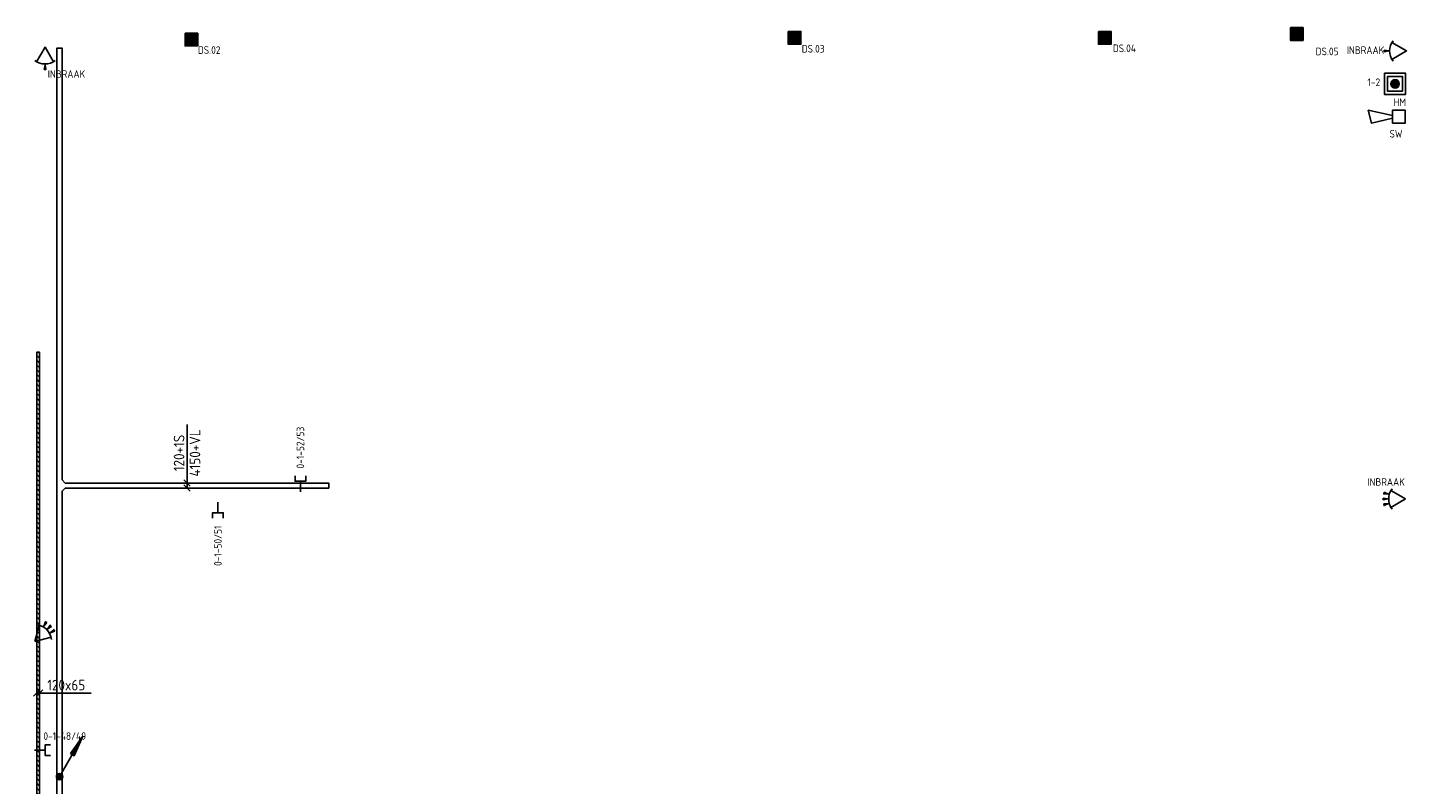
# Model space of a CAD drawing. Extents: x -2260 to 109400, y -72910 to 3960.
# Tile 10 of 16: x -267 to 32367, y -24757 to -6885. Entities that reach past the tile are written whole.
import ezdxf
from ezdxf.enums import TextEntityAlignment as Align

# ---------------------------------------------------------------- set-up
doc = ezdxf.new("R2010")
doc.units = 0
doc.header["$LTSCALE"] = 100
doc.linetypes.add('B-SL0', pattern=[100000000.0, 0, -100000000.0])
doc.layers.get('0').update_dxf_attribs({"linetype": 'CONTINUOUS'})
for name, color, linetype in [('EA61303-_ARCEER', 1, 'CONTINUOUS'), ('EB6441--_ATTRIB', 2, 'CONTINUOUS'), ('EB6511--_ATTRIB', 2, 'CONTINUOUS'), ('EB6521--_ATTRIB', 2, 'CONTINUOUS'), ('EL61301-_KABELGOOT', 3, 'CONTINUOUS'), ('EL61303-_WANDGOOT', 3, 'CONTINUOUS'), ('EL6441--_DATACOM', 3, 'CONTINUOUS'), ('EL6511--_BRANDM', 3, 'CONTINUOUS'), ('EL6521--_BEWAKING', 3, 'CONTINUOUS'), ('EM61301-_BEMATING', 1, 'CONTINUOUS'), ('EM61303-_BEMATING', 1, 'CONTINUOUS')]:
    doc.layers.add(name, color=color, linetype=linetype)
doc.styles.add('1_8', font='iso', dxfattribs={"height": 1.8})
doc.styles.add('2_0', font='iso', dxfattribs={"height": 200})
doc.styles.add('MAATVOERING', font='iso.shx')
doc.styles.get("Standard").update_dxf_attribs({"font": 'ISOCP'})

# ---------------------------------------------------------------- blocks, each defined once
blk = doc.blocks.new('ES651107')
for p, q in [((-1, 0), (1, 0)), ((-0.97, 0.25), (0.97, 0.25)), ((-0.87, 0.5), (0.87, 0.5)), ((-0.66, 0.75), (0.66, 0.75)), ((-0.97, -0.25), (0.97, -0.25)), ((-0.87, -0.5), (0.87, -0.5)), ((-0.66, -0.75), (0.66, -0.75))]:
    blk.add_line(p, q)
for points in [[(-2.5, -2.5), (2.5, -2.5), (2.5, 2.5), (-2.5, 2.5)], [(-1.75, -1.75), (1.75, -1.75), (1.75, 1.75), (-1.75, 1.75)]]:
    blk.add_lwpolyline(points, close=True)
blk.add_circle((0, 0), 1)
at = {"style": '1_8'}
for tag, flags, p in [('KAST', 9, (-2.5, 2.5)), ('GROEP', 8, (-2.5, 0))]:
    blk.add_attdef(tag, text='', height=1.8, dxfattribs=dict(at, flags=flags)).set_placement(p, align=Align.MIDDLE_RIGHT)
for tag, flags, p in [('CODE', 8, (2.5, 2.5)), ('NUMMER', 8, (2.5, 0)), ('FABR', 9, (2.5, -2.5)), ('TYPE', 9, (2.5, -5))]:
    blk.add_attdef(tag, text='', height=1.8, dxfattribs=dict(at, flags=flags)).set_placement(p, align=Align.MIDDLE_LEFT)
at = {"style": '1_8', "flags": 9}
blk.add_attdef('M_CODE', text='', height=1.8, dxfattribs=at).set_placement((0, 0), align=Align.MIDDLE_CENTER)
blk = doc.blocks.new('ES652114')
for p, q in [((1.56, 1.09), (2.62, 1.37)), ((1.7, 0), (2.8, 0)), ((1.56, -1.09), (2.62, -1.37))]:
    blk.add_line(p, q)
for points in [[(0.96, 2), (-2.5, 0)], [(-2.5, 0), (0.96, -2)]]:
    blk.add_lwpolyline(points)
for points in [[(2.67, 1.18), (2.57, 1.56), (1.56, 1.09)], [(2.8, -0.2), (2.8, 0.2), (1.7, 0)], [(2.57, -1.56), (2.67, -1.18), (1.56, -1.09)]]:
    blk.add_lwpolyline(points, close=True)
blk.add_arc((-2.5, 0), 4, 322.8192, 37.1808)
at = {"style": '1_8'}
for tag, p in [('NUMMER', (0, 3.5)), ('CODE', (0, 0))]:
    blk.add_attdef(tag, text='', height=1.8, dxfattribs=at).set_placement(p, align=Align.MIDDLE)
at = {"style": '1_8', "flags": 9}
blk.add_attdef('M_CODE', text='', height=1.8, dxfattribs=at).set_placement((0, 0), align=Align.MIDDLE)
blk = doc.blocks.new('ES652115')
blk.add_line((1.7, 0), (2.8, 0))
blk.add_lwpolyline([(0.96, 2), (-2.5, 0), (0.96, -2)])
blk.add_lwpolyline([(2.8, -0.2), (2.8, 0.2), (1.7, 0)], close=True)
blk.add_arc((-2.5, 0), 4, 322.8192, 37.1808)
at = {"style": '1_8'}
for tag, p in [('NUMMER', (0, 3.5)), ('CODE', (0, 0))]:
    blk.add_attdef(tag, text='', height=1.8, dxfattribs=at).set_placement(p, align=Align.MIDDLE)
at = {"style": '1_8', "flags": 9}
blk.add_attdef('M_CODE', text='', height=1.8, dxfattribs=at).set_placement((0, 0), align=Align.MIDDLE)
blk = doc.blocks.new('ES652103')
for p, q in [((-1.25, 1.5), (-1.25, -1.5)), ((-1, 1.5), (-1, -1.5)), ((-0.75, 1.5), (-0.75, -1.5)), ((-0.5, 1.5), (-0.5, -1.5)), ((-0.25, 1.5), (-0.25, -1.5)), ((0, 1.5), (0, -1.5)), ((0.25, 1.5), (0.25, -1.5)), ((0.5, 1.5), (0.5, -1.5)), ((0.75, 1.5), (0.75, -1.5)), ((1, 1.5), (1, -1.5)), ((1.25, 1.5), (1.25, -1.5))]:
    blk.add_line(p, q)
blk.add_lwpolyline([(-1.5, 1.5), (-1.5, -1.5), (1.5, -1.5), (1.5, 1.5)], close=True)
at = {"style": '1_8'}
for tag, p in [('NUMMER', (0, 3.5)), ('CODE', (0, 0))]:
    blk.add_attdef(tag, text='', height=1.8, dxfattribs=at).set_placement(p, align=Align.MIDDLE)
at = {"style": '1_8', "flags": 9}
blk.add_attdef('M_CODE', text='', height=1.8, dxfattribs=at).set_placement((0, 0), align=Align.MIDDLE)
blk = doc.blocks.new('ES081005')
at = {"color": 0}
blk.add_lwpolyline([(-0.35, 1.5), (-1.5, 6.5), (1.5, 7.25), (0.31, 1.5)], dxfattribs=at)
blk.add_lwpolyline([(1.5, 1.5), (-1.5, 1.5), (-1.5, -1.5), (1.5, -1.5)], close=True, dxfattribs=at)
at = {"color": 0, "style": '1_8', "flags": 8}
blk.add_attdef('SCHAK', text='', height=1.8, dxfattribs=at).set_placement((0, 8.75), align=Align.MIDDLE)
at = {"style": '1_8'}
for tag, flags, p in [('KAST-B', 9, (-2.5, 2.5)), ('KAST', 9, (-2.5, 2.5)), ('GROEP-B', 8, (-2.5, 0)), ('GROEP', 8, (-2.5, 0))]:
    blk.add_attdef(tag, text='', height=1.8, dxfattribs=dict(at, flags=flags)).set_placement(p, align=Align.MIDDLE_RIGHT)
for tag, flags, p in [('CODE', 8, (2.5, 2.5)), ('NUMMER', 8, (2.5, 0)), ('FABR', 9, (2.5, -2.5)), ('TYPE', 9, (2.5, -5))]:
    blk.add_attdef(tag, text='', height=1.8, dxfattribs=dict(at, flags=flags)).set_placement(p, align=Align.MIDDLE_LEFT)
at = {"style": '1_8', "flags": 9}
blk.add_attdef('M_CODE', text='', height=1.8, dxfattribs=at).set_placement((0, 0), align=Align.MIDDLE_CENTER)
blk = doc.blocks.new('ES111351')
blk.add_line((0, -0.5), (0, -3))
blk.add_lwpolyline([(-1.25, 0.75), (-1.25, -0.5), (1.25, -0.5), (1.25, 0.75)])
at = {"style": '1_8', "flags": 8}
blk.add_attdef('NUMMER', text='', height=1.8, rotation=90, dxfattribs=at).set_placement((0, 2.5), align=Align.MIDDLE_LEFT)
at = {"style": '1_8'}
for tag, flags, p in [('M_CODE', 8, (0, 0)), ('CODE', 9, (0, 1))]:
    blk.add_attdef(tag, text='', height=1.8, dxfattribs=dict(at, flags=flags)).set_placement(p, align=Align.MIDDLE_CENTER)
blk = doc.blocks.new('EH100005')
blk.add_lwpolyline([(-1, -0.5), (0, -0.5), (0, 0.5), (-1, 0.5)])
at = {"style": '2_0', "flags": 9}
blk.add_attdef('HULPSTUK', text='', height=0.5, dxfattribs=at).set_placement((0, 0), align=Align.MIDDLE)
blk = doc.blocks.new('ES111201')
for p, q in [((0.38, 0.65), (5.5, 9.53)), ((0.73, 0.15), (-0.73, 0.15)), ((0.6, 0.45), (-0.6, 0.45)), ((0.73, -0.15), (-0.73, -0.15)), ((0.6, -0.45), (-0.6, -0.45))]:
    blk.add_line(p, q)
for points in [[(2.57, 5.45), (5.5, 9.53), (3.43, 4.95)], [(3.22, 5.07), (4.63, 8.01), (2.78, 5.32)]]:
    blk.add_lwpolyline(points, close=True)
blk.add_circle((0, 0), 0.75)
at = {"style": '1_8', "flags": 8}
blk.add_attdef('M_CODE', text='', height=1.8, dxfattribs=at).set_placement((0, 0), align=Align.MIDDLE_CENTER)
blk = doc.blocks.new('EH100000')
at = {"linetype": 'ByBlock'}
for p, q in [((1, 0.5), (0, 0.5)), ((1, 0.5, 1), (0, 0.5, 1)), ((0, -0.5, 1), (1, -0.5, 1)), ((1, -0.5), (0, -0.5))]:
    blk.add_line(p, q, dxfattribs=at)
at = {"linetype": 'ByBlock', "invisible_edges": 15}
for points in [[(1, -0.5), (0, -0.5), (0, 0.5), (1, 0.5)], [(0, 0.5), (1, 0.5), (1, 0.5, 1), (0, 0.5, 1)], [(0, -0.5, 1), (1, -0.5, 1), (1, -0.5), (0, -0.5)]]:
    blk.add_3dface(points, dxfattribs=at)
at = {"linetype": 'ByBlock', "style": '2_0', "flags": 8}
blk.add_attdef('FUNCTIE', text='', height=0.5, dxfattribs=at).set_placement((0.5, 0), align=Align.MIDDLE)
at = {"linetype": 'ByBlock', "flags": 9}
blk.add_attdef('SCHOT', text='', height=0.5, dxfattribs=at).set_placement((0.5, 0), align=Align.MIDDLE)
blk = doc.blocks.new('WGE')
blk.add_lwpolyline([(-1, -0.5), (0, -0.5), (0, 0.5), (-1, 0.5)])
at = {"style": '2_0', "flags": 9}
for tag in ['HULPSTUK', 'SCHOT']:
    blk.add_attdef(tag, text='', height=0.5, dxfattribs=at).set_placement((0, 0), align=Align.MIDDLE)
blk = doc.blocks.new('*U131')
for p, q in [((-108, -75), (42, 75)), ((-42, -75), (108, 75)), ((-32, 0), (72, 0)), ((72, 0), (1251, 0))]:
    blk.add_line(p, q)
at = {"color": 2, "style": 'MAATVOERING'}
blk.add_text('120x65', height=250, dxfattribs=at).set_placement((662, 188), align=Align.MIDDLE)
blk = doc.blocks.new('KG3CCC')
at = {"linetype": 'B-SL0'}
for p, q in [((-135, 60), (-135, -60)), ((135, -60), (135, 60)), ((-60, -135), (60, -135))]:
    blk.add_line(p, q, dxfattribs=at)
at = {"linetype": 'ByBlock'}
for points in [[(-135, 60), (0, 60), (0, 60), (135, 60)], [(-60, -135), (-60, -135), (-135, -60), (-135, -60)], [(135, -60), (135, -60), (60, -135), (60, -135)]]:
    blk.add_lwpolyline(points, dxfattribs=at)
at = {"flags": 3}
blk.add_attdef('HULPSTUK', (0, 0), '', height=1, rotation=270, dxfattribs=at)
blk = doc.blocks.new('*U756')
for p, q in [((-135, -75), (15, 75)), ((-60, 0), (100, 0)), ((-15, -75), (135, 75)), ((100, 0), (1439, 0))]:
    blk.add_line(p, q)
at = {"color": 2, "style": 'MAATVOERING'}
for s, p in [('120+1S', (770, 188)), ('4150+VL', (770, -188))]:
    blk.add_text(s, height=250, dxfattribs=at).set_placement(p, align=Align.MIDDLE)

msp = doc.modelspace()

# ---------------------------------------------------------------- hatches: boundary and pattern name
at = {"layer": 'EA61303-_ARCEER'}
h = msp.add_hatch(dxfattribs=at)
h.set_pattern_fill('LINE,N', color=256, scale=25, angle=315, style=0)
h.set_pattern_definition([(315, (-17.5, -14550), (56.1266, 56.1266), [])])
h.paths.add_polyline_path([(-50, -14550), (-50, -28625)], flags=0)
h.paths.add_polyline_path([(-50, -28625), (-50, -14550), (15, -14550), (15, -28625)])
h.paths.add_polyline_path([(15, -14550), (15, -28625)], flags=16)
edge = h.paths.add_edge_path(flags=16)
edge.add_line((-50, -14550), (-50, -28625))
edge = h.paths.add_edge_path(flags=0)
edge.add_line((-50, -28625), (-50, -14550))
edge = h.paths.add_edge_path(flags=0)
edge.add_line((15, -28625), (15, -14550))
edge = h.paths.add_edge_path(flags=0)
edge.add_line((15, -28625), (15, -14550))

# ---------------------------------------------------------------- block references
at = {"layer": 'EL61301-_KABELGOOT', "yscale": 119.9999999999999, "zscale": 60}
for name, p, xscale, rotation in [('EH100005', (487.10985, -7369.74067, 4150), 60, 90), ('EH100000', (487.10985, -17565, 4150), 10195.25933078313, 90), ('EH100000', (487.10985, -17835, 4150), 28513.33710400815, 270)]:
    msp.add_blockref(name, p, dxfattribs=dict(at, xscale=xscale, rotation=rotation))
at = {"layer": 'EL61301-_KABELGOOT', "rotation": 90}
msp.add_blockref('KG3CCC', (487.10985, -17700, 4150), dxfattribs=at)
at = {"layer": 'EL61301-_KABELGOOT'}
for name, p, xscale, yscale, zscale in [('EH100000', (622.10985, -17700, 4150), 6227.890154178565, 119.9999999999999, 60), ('EH100005', (6850, -17700, 4150), 60, 119.9999999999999, 60), ('ES111201', (487.10985, -24575.59675, 4150), 100, 100, 100)]:
    msp.add_blockref(name, p, dxfattribs=dict(at, xscale=xscale, yscale=yscale, zscale=zscale))
at = {"layer": 'EL61303-_WANDGOOT', "yscale": 65, "zscale": 119.9999999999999}
for name, xscale, rotation in [('EH100000', 14074.99999999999, 270), ('WGE', 119.9999999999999, 90)]:
    msp.add_blockref(name, (-17.5, -14550, 800), dxfattribs=dict(at, xscale=xscale, rotation=rotation))
at = {"layer": 'EL6441--_DATACOM'}
ref = msp.add_blockref('ES111351', (6179.82825, -17548.3371, 800), dxfattribs=dict(at, xscale=100, yscale=100, zscale=100))
ref.add_attrib('NUMMER', '0-1-52/53', dxfattribs={"layer": 'EB6441--_ATTRIB', "color": 1, "height": 180, "rotation": 90, "style": '1_8', "flags": 8}).set_placement((6179.82825, -17298.3371, 800), align=Align.MIDDLE_LEFT)
ref = msp.add_blockref('ES111351', (4229.82825, -18394.12261, 800), dxfattribs=dict(at, xscale=100, yscale=100, zscale=100, rotation=180))
ref.add_attrib('NUMMER', '0-1-50/51', dxfattribs={"layer": 'EB6441--_ATTRIB', "color": 1, "height": 180, "rotation": 90, "style": '1_8', "flags": 8}).set_placement((4229.82825, -18644.12261, 800), align=Align.MIDDLE_RIGHT)
ref = msp.add_blockref('ES111351', (198.50406, -23948.3371, 800), dxfattribs=dict(at, xscale=100, yscale=100, zscale=100, rotation=269.9999999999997))
ref.add_attrib('NUMMER', '0-1-48/49', dxfattribs={"layer": 'EB6441--_ATTRIB', "color": 1, "height": 180, "rotation": 360, "style": '1_8', "flags": 8}).set_placement((105.52875, -23617.7579, 800), align=Align.MIDDLE_LEFT)
at = {"layer": 'EL6511--_BRANDM'}
ref = msp.add_blockref('ES651107', (32051.74787, -8213.3371), dxfattribs=dict(at, xscale=100, yscale=100, zscale=100, rotation=270))
ref.add_attrib('CODE', 'HM', dxfattribs={"layer": 'EB6511--_ATTRIB', "color": 1, "height": 180, "style": '1_8', "flags": 8}).set_placement((32013.41189, -8648.42024), align=Align.MIDDLE_LEFT)
ref.add_attrib('GROEP', '1-2', dxfattribs={"layer": 'EB6511--_ATTRIB', "color": 1, "height": 180, "rotation": 360, "style": '1_8', "flags": 8}).set_placement((31400, -8175), align=Align.MIDDLE_LEFT)
ref = msp.add_blockref('ES081005', (32142.7385, -8987.7957), dxfattribs=dict(at, xscale=100, yscale=100, zscale=100, rotation=89.99999999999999))
ref.add_attrib('CODE', 'SW', dxfattribs={"layer": 'EB6511--_ATTRIB', "color": 1, "height": 180, "style": '1_8', "flags": 8}).set_placement((32227.58564, -9392.02582), align=Align.MIDDLE_RIGHT)
at = {"layer": 'EL6521--_BEWAKING'}
ref = msp.add_blockref('ES652103', (3604.51282, -7168.67231), dxfattribs=dict(at, xscale=100, yscale=100, zscale=100))
ref.add_attrib('CODE', 'DS.02', dxfattribs={"layer": 'EB6521--_ATTRIB', "color": 1, "height": 180, "style": '1_8'}).set_placement((4023.8664, -7414.20956), align=Align.MIDDLE)
ref = msp.add_blockref('ES652103', (17861.32516, -7126.47303), dxfattribs=dict(at, xscale=100, yscale=100, zscale=100))
ref.add_attrib('CODE', 'DS.03', dxfattribs={"layer": 'EB6521--_ATTRIB', "color": 1, "height": 180, "style": '1_8'}).set_placement((18298.64226, -7384.35016), align=Align.MIDDLE)
ref = msp.add_blockref('ES652103', (25189.95466, -7126.47303), dxfattribs=dict(at, xscale=100, yscale=100, zscale=100))
ref.add_attrib('CODE', 'DS.04', dxfattribs={"layer": 'EB6521--_ATTRIB', "color": 1, "height": 180, "style": '1_8'}).set_placement((25654.03502, -7372.40624), align=Align.MIDDLE)
ref = msp.add_blockref('ES652103', (29729.49028, -7035.35806), dxfattribs=dict(at, xscale=100, yscale=100, zscale=100))
ref.add_attrib('CODE', 'DS.05', dxfattribs={"layer": 'EB6521--_ATTRIB', "color": 1, "height": 180, "style": '1_8'}).set_placement((30445.34946, -7447.19162), align=Align.MIDDLE)
ref = msp.add_blockref('ES652115', (143.95718, -7593.80586), dxfattribs=dict(at, xscale=100, yscale=100, zscale=100, rotation=270))
ref.add_attrib('CODE', 'INBRAAK', dxfattribs={"layer": 'EB6521--_ATTRIB', "color": 1, "height": 180, "style": '1_8'}).set_placement((651.92756, -7980.75591), align=Align.MIDDLE)
ref = msp.add_blockref('ES652115', (32072.34629, -7435.60862), dxfattribs=dict(at, xscale=100, yscale=100, zscale=100, rotation=180))
ref.add_attrib('CODE', 'INBRAAK', dxfattribs={"layer": 'EB6521--_ATTRIB', "color": 1, "height": 180, "style": '1_8'}).set_placement((31354.40163, -7417.15892), align=Align.MIDDLE)
ref = msp.add_blockref('ES652114', (32051.23222, -18016.25566), dxfattribs=dict(at, xscale=100, yscale=100, zscale=100, rotation=180))
ref.add_attrib('CODE', 'INBRAAK', dxfattribs={"layer": 'EB6521--_ATTRIB', "color": 1, "height": 180, "style": '1_8'}).set_placement((31840.09282, -17615.36093), align=Align.MIDDLE)
at = {"layer": 'EL6521--_BEWAKING', "xscale": 100, "yscale": 100, "zscale": 100, "rotation": 44.58547361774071}
msp.add_blockref('ES652114', (80.36342, -21208.21872, 2500), dxfattribs=at)
at = {"layer": 'EM61301-_BEMATING', "rotation": 90}
msp.add_blockref('*U756', (3500, -17700, 4150), dxfattribs=at)
at = {"layer": 'EM61303-_BEMATING'}
msp.add_blockref('*U131', (-17.5, -22600.56819, 800), dxfattribs=at)

doc.saveas('drawing.dxf')
